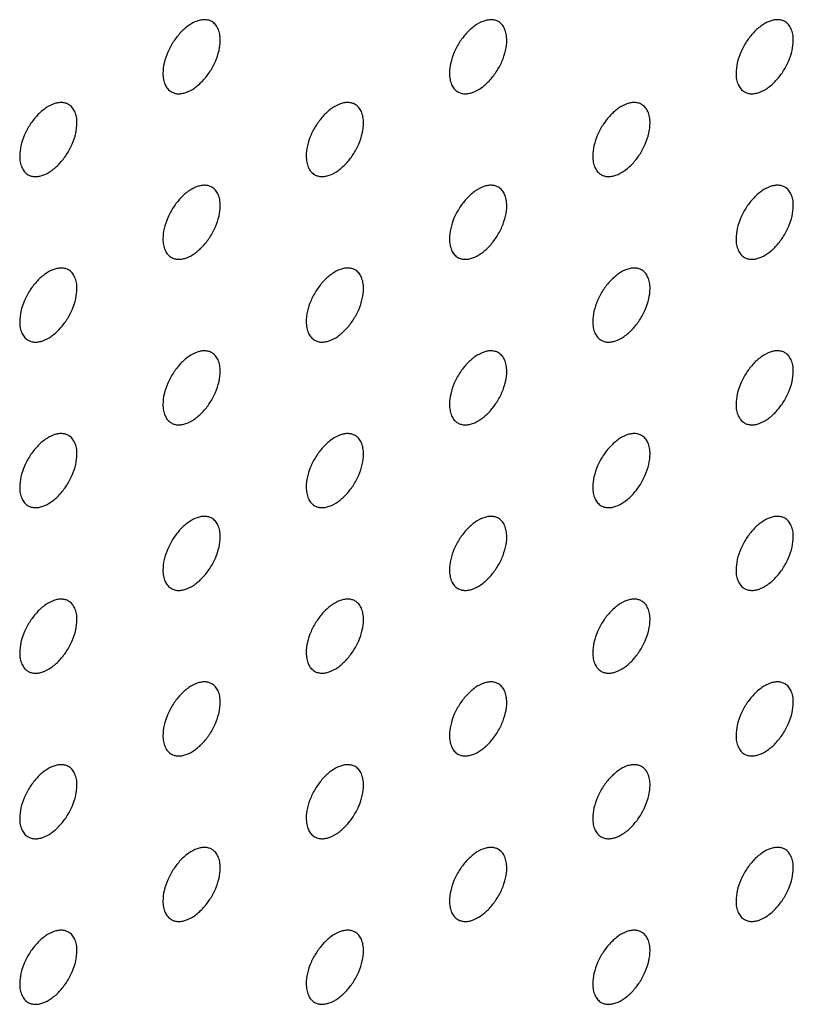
# Model space of a CAD drawing. Header units: inches. Extents: x 0 to 34, y 0 to 22.
# Tile 56 of 176: x 26.431 to 26.813, y 6.984 to 7.469. Entities that reach past the tile are written whole.
import ezdxf

# ---------------------------------------------------------------- set-up
doc = ezdxf.new("R2010")
doc.units = ezdxf.units.IN
doc.header["$LTSCALE"] = 1.87
doc.header["$MEASUREMENT"] = 0
doc.layers.add('02___PRT_ALL_AXES', color=7, linetype='CONTINUOUS')

msp = doc.modelspace()

# ---------------------------------------------------------------- linework, layer by layer
at = {"layer": '02___PRT_ALL_AXES', "color": 7, "linetype": 'CONTINUOUS'}
for points, knots in [([(26.5256, 7.46844), (26.5251, 7.46872), (26.52402, 7.46918), (26.52222, 7.46944), (26.5203, 7.46929), (26.5175, 7.46855), (26.51392, 7.4666), (26.50997, 7.46309), (26.50647, 7.45862), (26.50371, 7.45354), (26.50194, 7.44825), (26.50145, 7.44466), (26.50145, 7.44295)], [0, 0, 0, 0, 0.042842, 0.087441, 0.135298, 0.187275, 0.304489, 0.438213, 0.582466, 0.729664, 0.871609, 1, 1, 1, 1]), ([(26.66702, 7.46845), (26.66652, 7.46873), (26.66544, 7.46918), (26.66364, 7.46945), (26.66172, 7.4693), (26.65892, 7.46856), (26.65534, 7.4666), (26.65139, 7.4631), (26.64789, 7.45863), (26.64513, 7.45354), (26.64336, 7.44826), (26.64288, 7.44467), (26.64288, 7.44296)], [0, 0, 0, 0, 0.042842, 0.087441, 0.135298, 0.187275, 0.304489, 0.438213, 0.582466, 0.729664, 0.871609, 1, 1, 1, 1]), ([(26.80844, 7.46845), (26.80795, 7.46874), (26.80686, 7.46919), (26.80507, 7.46945), (26.80314, 7.46931), (26.80034, 7.46857), (26.79676, 7.46661), (26.79281, 7.46311), (26.78931, 7.45864), (26.78656, 7.45355), (26.78478, 7.44827), (26.7843, 7.44467), (26.7843, 7.44297)], [0, 0, 0, 0, 0.042842, 0.087441, 0.135298, 0.187275, 0.304489, 0.438213, 0.582466, 0.729664, 0.871609, 1, 1, 1, 1]), ([(26.52974, 7.45928), (26.52974, 7.46029), (26.52958, 7.46222), (26.5288, 7.46486), (26.5275, 7.46702), (26.52626, 7.46806), (26.5256, 7.46844)], [0, 0, 0, 0, 0.288094, 0.548173, 0.782164, 1, 1, 1, 1]), ([(26.67116, 7.45929), (26.67116, 7.4603), (26.671, 7.46222), (26.67022, 7.46487), (26.66892, 7.46703), (26.66768, 7.46807), (26.66702, 7.46845)], [0, 0, 0, 0, 0.288094, 0.548173, 0.782164, 1, 1, 1, 1]), ([(26.81258, 7.4593), (26.81258, 7.46031), (26.81242, 7.46223), (26.81164, 7.46488), (26.81034, 7.46704), (26.8091, 7.46807), (26.80844, 7.46845)], [0, 0, 0, 0, 0.288094, 0.548173, 0.782164, 1, 1, 1, 1]), ([(26.5056, 7.4338), (26.50609, 7.43352), (26.50717, 7.43306), (26.50897, 7.4328), (26.51089, 7.43295), (26.51369, 7.43369), (26.51727, 7.43564), (26.52123, 7.43915), (26.52472, 7.44362), (26.52748, 7.4487), (26.52925, 7.45399), (26.52974, 7.45758), (26.52974, 7.45928)], [0, 0, 0, 0, 0.042842, 0.087441, 0.135298, 0.187275, 0.304489, 0.438213, 0.582466, 0.729664, 0.871609, 1, 1, 1, 1]), ([(26.64702, 7.43381), (26.64751, 7.43352), (26.6486, 7.43307), (26.65039, 7.43281), (26.65232, 7.43295), (26.65512, 7.4337), (26.6587, 7.43565), (26.66265, 7.43915), (26.66614, 7.44363), (26.6689, 7.44871), (26.67067, 7.45399), (26.67116, 7.45759), (26.67116, 7.45929)], [0, 0, 0, 0, 0.042842, 0.087441, 0.135298, 0.187275, 0.304489, 0.438213, 0.582466, 0.729664, 0.871609, 1, 1, 1, 1]), ([(26.78844, 7.43382), (26.78893, 7.43353), (26.79002, 7.43308), (26.79181, 7.43282), (26.79374, 7.43296), (26.79654, 7.4337), (26.80012, 7.43566), (26.80407, 7.43916), (26.80756, 7.44363), (26.81032, 7.44872), (26.81209, 7.454), (26.81258, 7.4576), (26.81258, 7.4593)], [0, 0, 0, 0, 0.042842, 0.087441, 0.135298, 0.187275, 0.304489, 0.438213, 0.582466, 0.729664, 0.871609, 1, 1, 1, 1]), ([(26.50145, 7.44295), (26.50145, 7.44195), (26.50161, 7.44002), (26.50239, 7.43738), (26.5037, 7.43522), (26.50494, 7.43418), (26.5056, 7.4338)], [0, 0, 0, 0, 0.288094, 0.548173, 0.782164, 1, 1, 1, 1]), ([(26.64288, 7.44296), (26.64288, 7.44195), (26.64303, 7.44003), (26.64381, 7.43739), (26.64512, 7.43522), (26.64636, 7.43419), (26.64702, 7.43381)], [0, 0, 0, 0, 0.288094, 0.548173, 0.782164, 1, 1, 1, 1]), ([(26.7843, 7.44297), (26.7843, 7.44196), (26.78446, 7.44004), (26.78523, 7.43739), (26.78654, 7.43523), (26.78778, 7.4342), (26.78844, 7.43382)], [0, 0, 0, 0, 0.288094, 0.548173, 0.782164, 1, 1, 1, 1]), ([(26.45489, 7.42761), (26.45439, 7.4279), (26.45331, 7.42835), (26.45151, 7.42861), (26.44959, 7.42846), (26.44679, 7.42772), (26.44321, 7.42577), (26.43926, 7.42227), (26.43576, 7.41779), (26.433, 7.41271), (26.43123, 7.40742), (26.43074, 7.40383), (26.43074, 7.40213)], [0, 0, 0, 0, 0.042842, 0.087441, 0.135298, 0.187275, 0.304489, 0.438213, 0.582466, 0.729664, 0.871609, 1, 1, 1, 1]), ([(26.45903, 7.41846), (26.45903, 7.41946), (26.45887, 7.42139), (26.45809, 7.42403), (26.45678, 7.42619), (26.45555, 7.42723), (26.45489, 7.42761)], [0, 0, 0, 0, 0.288094, 0.548173, 0.782164, 1, 1, 1, 1]), ([(26.59631, 7.42762), (26.59581, 7.4279), (26.59473, 7.42836), (26.59293, 7.42862), (26.59101, 7.42847), (26.58821, 7.42773), (26.58463, 7.42578), (26.58068, 7.42227), (26.57718, 7.4178), (26.57442, 7.41272), (26.57265, 7.40743), (26.57216, 7.40384), (26.57216, 7.40213)], [0, 0, 0, 0, 0.042842, 0.087441, 0.135298, 0.187275, 0.304489, 0.438213, 0.582466, 0.729664, 0.871609, 1, 1, 1, 1]), ([(26.60045, 7.41847), (26.60045, 7.41947), (26.60029, 7.4214), (26.59951, 7.42404), (26.59821, 7.4262), (26.59697, 7.42724), (26.59631, 7.42762)], [0, 0, 0, 0, 0.288094, 0.548173, 0.782164, 1, 1, 1, 1]), ([(26.73773, 7.42763), (26.73724, 7.42791), (26.73615, 7.42836), (26.73436, 7.42863), (26.73243, 7.42848), (26.72963, 7.42774), (26.72605, 7.42578), (26.7221, 7.42228), (26.7186, 7.41781), (26.71584, 7.41272), (26.71407, 7.40744), (26.71359, 7.40385), (26.71359, 7.40214)], [0, 0, 0, 0, 0.042842, 0.087441, 0.135298, 0.187275, 0.304489, 0.438213, 0.582466, 0.729664, 0.871609, 1, 1, 1, 1]), ([(26.74187, 7.41847), (26.74187, 7.41948), (26.74171, 7.4214), (26.74093, 7.42405), (26.73963, 7.42621), (26.73839, 7.42725), (26.73773, 7.42763)], [0, 0, 0, 0, 0.288094, 0.548173, 0.782164, 1, 1, 1, 1]), ([(26.43489, 7.39297), (26.43538, 7.39269), (26.43646, 7.39224), (26.43826, 7.39197), (26.44018, 7.39212), (26.44298, 7.39286), (26.44656, 7.39482), (26.45052, 7.39832), (26.45401, 7.40279), (26.45677, 7.40788), (26.45854, 7.41316), (26.45903, 7.41675), (26.45903, 7.41846)], [0, 0, 0, 0, 0.042842, 0.087441, 0.135298, 0.187275, 0.304489, 0.438213, 0.582466, 0.729664, 0.871609, 1, 1, 1, 1]), ([(26.57631, 7.39298), (26.5768, 7.3927), (26.57789, 7.39224), (26.57968, 7.39198), (26.58161, 7.39213), (26.5844, 7.39287), (26.58799, 7.39482), (26.59194, 7.39833), (26.59543, 7.4028), (26.59819, 7.40788), (26.59996, 7.41317), (26.60045, 7.41676), (26.60045, 7.41847)], [0, 0, 0, 0, 0.042842, 0.087441, 0.135298, 0.187275, 0.304489, 0.438213, 0.582466, 0.729664, 0.871609, 1, 1, 1, 1]), ([(26.71773, 7.39299), (26.71822, 7.3927), (26.71931, 7.39225), (26.7211, 7.39199), (26.72303, 7.39213), (26.72583, 7.39288), (26.72941, 7.39483), (26.73336, 7.39833), (26.73685, 7.40281), (26.73961, 7.40789), (26.74138, 7.41317), (26.74187, 7.41677), (26.74187, 7.41847)], [0, 0, 0, 0, 0.042842, 0.087441, 0.135298, 0.187275, 0.304489, 0.438213, 0.582466, 0.729664, 0.871609, 1, 1, 1, 1]), ([(26.43074, 7.40213), (26.43074, 7.40112), (26.4309, 7.3992), (26.43168, 7.39655), (26.43299, 7.39439), (26.43423, 7.39335), (26.43489, 7.39297)], [0, 0, 0, 0, 0.288094, 0.548173, 0.782164, 1, 1, 1, 1]), ([(26.57216, 7.40213), (26.57216, 7.40113), (26.57232, 7.3992), (26.5731, 7.39656), (26.57441, 7.3944), (26.57565, 7.39336), (26.57631, 7.39298)], [0, 0, 0, 0, 0.288094, 0.548173, 0.782164, 1, 1, 1, 1]), ([(26.71359, 7.40214), (26.71359, 7.40113), (26.71375, 7.39921), (26.71452, 7.39657), (26.71583, 7.39441), (26.71707, 7.39337), (26.71773, 7.39299)], [0, 0, 0, 0, 0.288094, 0.548173, 0.782164, 1, 1, 1, 1]), ([(26.5256, 7.38679), (26.5251, 7.38708), (26.52402, 7.38753), (26.52222, 7.38779), (26.5203, 7.38765), (26.5175, 7.3869), (26.51392, 7.38495), (26.50997, 7.38145), (26.50647, 7.37697), (26.50371, 7.37189), (26.50194, 7.36661), (26.50145, 7.36301), (26.50145, 7.36131)], [0, 0, 0, 0, 0.042842, 0.087441, 0.135298, 0.187275, 0.304489, 0.438213, 0.582466, 0.729664, 0.871609, 1, 1, 1, 1]), ([(26.52974, 7.37764), (26.52974, 7.37865), (26.52958, 7.38057), (26.5288, 7.38321), (26.5275, 7.38537), (26.52626, 7.38641), (26.5256, 7.38679)], [0, 0, 0, 0, 0.288094, 0.548173, 0.782164, 1, 1, 1, 1]), ([(26.66702, 7.3868), (26.66652, 7.38708), (26.66544, 7.38754), (26.66364, 7.3878), (26.66172, 7.38765), (26.65892, 7.38691), (26.65534, 7.38496), (26.65139, 7.38145), (26.64789, 7.37698), (26.64513, 7.3719), (26.64336, 7.36661), (26.64288, 7.36302), (26.64288, 7.36131)], [0, 0, 0, 0, 0.042842, 0.087441, 0.135298, 0.187275, 0.304489, 0.438213, 0.582466, 0.729664, 0.871609, 1, 1, 1, 1]), ([(26.67116, 7.37765), (26.67116, 7.37865), (26.671, 7.38058), (26.67022, 7.38322), (26.66892, 7.38538), (26.66768, 7.38642), (26.66702, 7.3868)], [0, 0, 0, 0, 0.288094, 0.548173, 0.782164, 1, 1, 1, 1]), ([(26.80844, 7.38681), (26.80795, 7.38709), (26.80686, 7.38754), (26.80507, 7.38781), (26.80314, 7.38766), (26.80034, 7.38692), (26.79676, 7.38496), (26.79281, 7.38146), (26.78931, 7.37699), (26.78656, 7.3719), (26.78478, 7.36662), (26.7843, 7.36303), (26.7843, 7.36132)], [0, 0, 0, 0, 0.042842, 0.087441, 0.135298, 0.187275, 0.304489, 0.438213, 0.582466, 0.729664, 0.871609, 1, 1, 1, 1]), ([(26.81258, 7.37765), (26.81258, 7.37866), (26.81242, 7.38058), (26.81164, 7.38323), (26.81034, 7.38539), (26.8091, 7.38643), (26.80844, 7.38681)], [0, 0, 0, 0, 0.288094, 0.548173, 0.782164, 1, 1, 1, 1]), ([(26.5056, 7.35215), (26.50609, 7.35187), (26.50717, 7.35142), (26.50897, 7.35115), (26.51089, 7.3513), (26.51369, 7.35204), (26.51727, 7.354), (26.52123, 7.3575), (26.52472, 7.36197), (26.52748, 7.36706), (26.52925, 7.37234), (26.52974, 7.37593), (26.52974, 7.37764)], [0, 0, 0, 0, 0.042842, 0.087441, 0.135298, 0.187275, 0.304489, 0.438213, 0.582466, 0.729664, 0.871609, 1, 1, 1, 1]), ([(26.64702, 7.35216), (26.64751, 7.35188), (26.6486, 7.35142), (26.65039, 7.35116), (26.65232, 7.35131), (26.65512, 7.35205), (26.6587, 7.354), (26.66265, 7.35751), (26.66614, 7.36198), (26.6689, 7.36706), (26.67067, 7.37235), (26.67116, 7.37594), (26.67116, 7.37765)], [0, 0, 0, 0, 0.042842, 0.087441, 0.135298, 0.187275, 0.304489, 0.438213, 0.582466, 0.729664, 0.871609, 1, 1, 1, 1]), ([(26.78844, 7.35217), (26.78893, 7.35188), (26.79002, 7.35143), (26.79181, 7.35117), (26.79374, 7.35131), (26.79654, 7.35206), (26.80012, 7.35401), (26.80407, 7.35751), (26.80756, 7.36199), (26.81032, 7.36707), (26.81209, 7.37235), (26.81258, 7.37595), (26.81258, 7.37765)], [0, 0, 0, 0, 0.042842, 0.087441, 0.135298, 0.187275, 0.304489, 0.438213, 0.582466, 0.729664, 0.871609, 1, 1, 1, 1]), ([(26.50145, 7.36131), (26.50145, 7.3603), (26.50161, 7.35838), (26.50239, 7.35573), (26.5037, 7.35357), (26.50494, 7.35253), (26.5056, 7.35215)], [0, 0, 0, 0, 0.288094, 0.548173, 0.782164, 1, 1, 1, 1]), ([(26.64288, 7.36131), (26.64288, 7.36031), (26.64303, 7.35838), (26.64381, 7.35574), (26.64512, 7.35358), (26.64636, 7.35254), (26.64702, 7.35216)], [0, 0, 0, 0, 0.288094, 0.548173, 0.782164, 1, 1, 1, 1]), ([(26.7843, 7.36132), (26.7843, 7.36032), (26.78446, 7.35839), (26.78523, 7.35575), (26.78654, 7.35359), (26.78778, 7.35255), (26.78844, 7.35217)], [0, 0, 0, 0, 0.288094, 0.548173, 0.782164, 1, 1, 1, 1]), ([(26.45489, 7.34596), (26.45439, 7.34625), (26.45331, 7.3467), (26.45151, 7.34696), (26.44959, 7.34682), (26.44679, 7.34608), (26.44321, 7.34412), (26.43926, 7.34062), (26.43576, 7.33615), (26.433, 7.33106), (26.43123, 7.32578), (26.43074, 7.32218), (26.43074, 7.32048)], [0, 0, 0, 0, 0.042842, 0.087441, 0.135298, 0.187275, 0.304489, 0.438213, 0.582466, 0.729664, 0.871609, 1, 1, 1, 1]), ([(26.45903, 7.33681), (26.45903, 7.33782), (26.45887, 7.33974), (26.45809, 7.34239), (26.45678, 7.34455), (26.45555, 7.34558), (26.45489, 7.34596)], [0, 0, 0, 0, 0.288094, 0.548173, 0.782164, 1, 1, 1, 1]), ([(26.59631, 7.34597), (26.59581, 7.34626), (26.59473, 7.34671), (26.59293, 7.34697), (26.59101, 7.34683), (26.58821, 7.34608), (26.58463, 7.34413), (26.58068, 7.34063), (26.57718, 7.33615), (26.57442, 7.33107), (26.57265, 7.32579), (26.57216, 7.32219), (26.57216, 7.32049)], [0, 0, 0, 0, 0.042842, 0.087441, 0.135298, 0.187275, 0.304489, 0.438213, 0.582466, 0.729664, 0.871609, 1, 1, 1, 1]), ([(26.60045, 7.33682), (26.60045, 7.33783), (26.60029, 7.33975), (26.59951, 7.34239), (26.59821, 7.34455), (26.59697, 7.34559), (26.59631, 7.34597)], [0, 0, 0, 0, 0.288094, 0.548173, 0.782164, 1, 1, 1, 1]), ([(26.73773, 7.34598), (26.73724, 7.34626), (26.73615, 7.34672), (26.73436, 7.34698), (26.73243, 7.34683), (26.72963, 7.34609), (26.72605, 7.34414), (26.7221, 7.34063), (26.7186, 7.33616), (26.71584, 7.33108), (26.71407, 7.32579), (26.71359, 7.3222), (26.71359, 7.32049)], [0, 0, 0, 0, 0.042842, 0.087441, 0.135298, 0.187275, 0.304489, 0.438213, 0.582466, 0.729664, 0.871609, 1, 1, 1, 1]), ([(26.74187, 7.33683), (26.74187, 7.33783), (26.74171, 7.33976), (26.74093, 7.3424), (26.73963, 7.34456), (26.73839, 7.3456), (26.73773, 7.34598)], [0, 0, 0, 0, 0.288094, 0.548173, 0.782164, 1, 1, 1, 1]), ([(26.43489, 7.31133), (26.43538, 7.31104), (26.43646, 7.31059), (26.43826, 7.31032), (26.44018, 7.31047), (26.44298, 7.31121), (26.44656, 7.31317), (26.45052, 7.31667), (26.45401, 7.32114), (26.45677, 7.32623), (26.45854, 7.33151), (26.45903, 7.3351), (26.45903, 7.33681)], [0, 0, 0, 0, 0.042842, 0.087441, 0.135298, 0.187275, 0.304489, 0.438213, 0.582466, 0.729664, 0.871609, 1, 1, 1, 1]), ([(26.57631, 7.31133), (26.5768, 7.31105), (26.57789, 7.3106), (26.57968, 7.31033), (26.58161, 7.31048), (26.5844, 7.31122), (26.58799, 7.31318), (26.59194, 7.31668), (26.59543, 7.32115), (26.59819, 7.32624), (26.59996, 7.33152), (26.60045, 7.33511), (26.60045, 7.33682)], [0, 0, 0, 0, 0.042842, 0.087441, 0.135298, 0.187275, 0.304489, 0.438213, 0.582466, 0.729664, 0.871609, 1, 1, 1, 1]), ([(26.71773, 7.31134), (26.71822, 7.31106), (26.71931, 7.3106), (26.7211, 7.31034), (26.72303, 7.31049), (26.72583, 7.31123), (26.72941, 7.31318), (26.73336, 7.31669), (26.73685, 7.32116), (26.73961, 7.32624), (26.74138, 7.33153), (26.74187, 7.33512), (26.74187, 7.33683)], [0, 0, 0, 0, 0.042842, 0.087441, 0.135298, 0.187275, 0.304489, 0.438213, 0.582466, 0.729664, 0.871609, 1, 1, 1, 1]), ([(26.43074, 7.32048), (26.43074, 7.31947), (26.4309, 7.31755), (26.43168, 7.3149), (26.43299, 7.31274), (26.43423, 7.31171), (26.43489, 7.31133)], [0, 0, 0, 0, 0.288094, 0.548173, 0.782164, 1, 1, 1, 1]), ([(26.57216, 7.32049), (26.57216, 7.31948), (26.57232, 7.31756), (26.5731, 7.31491), (26.57441, 7.31275), (26.57565, 7.31171), (26.57631, 7.31133)], [0, 0, 0, 0, 0.288094, 0.548173, 0.782164, 1, 1, 1, 1]), ([(26.71359, 7.32049), (26.71359, 7.31949), (26.71375, 7.31756), (26.71452, 7.31492), (26.71583, 7.31276), (26.71707, 7.31172), (26.71773, 7.31134)], [0, 0, 0, 0, 0.288094, 0.548173, 0.782164, 1, 1, 1, 1]), ([(26.5256, 7.30514), (26.5251, 7.30543), (26.52402, 7.30588), (26.52222, 7.30615), (26.5203, 7.306), (26.5175, 7.30526), (26.51392, 7.3033), (26.50997, 7.2998), (26.50647, 7.29533), (26.50371, 7.29024), (26.50194, 7.28496), (26.50145, 7.28137), (26.50145, 7.27966)], [0, 0, 0, 0, 0.042842, 0.087441, 0.135298, 0.187275, 0.304489, 0.438213, 0.582466, 0.729664, 0.871609, 1, 1, 1, 1]), ([(26.52974, 7.29599), (26.52974, 7.297), (26.52958, 7.29892), (26.5288, 7.30157), (26.5275, 7.30373), (26.52626, 7.30476), (26.5256, 7.30514)], [0, 0, 0, 0, 0.288094, 0.548173, 0.782164, 1, 1, 1, 1]), ([(26.66702, 7.30515), (26.66652, 7.30544), (26.66544, 7.30589), (26.66364, 7.30615), (26.66172, 7.30601), (26.65892, 7.30526), (26.65534, 7.30331), (26.65139, 7.29981), (26.64789, 7.29534), (26.64513, 7.29025), (26.64336, 7.28497), (26.64288, 7.28137), (26.64288, 7.27967)], [0, 0, 0, 0, 0.042842, 0.087441, 0.135298, 0.187275, 0.304489, 0.438213, 0.582466, 0.729664, 0.871609, 1, 1, 1, 1]), ([(26.67116, 7.296), (26.67116, 7.29701), (26.671, 7.29893), (26.67022, 7.30157), (26.66892, 7.30374), (26.66768, 7.30477), (26.66702, 7.30515)], [0, 0, 0, 0, 0.288094, 0.548173, 0.782164, 1, 1, 1, 1]), ([(26.80844, 7.30516), (26.80795, 7.30544), (26.80686, 7.3059), (26.80507, 7.30616), (26.80314, 7.30601), (26.80034, 7.30527), (26.79676, 7.30332), (26.79281, 7.29981), (26.78931, 7.29534), (26.78656, 7.29026), (26.78478, 7.28497), (26.7843, 7.28138), (26.7843, 7.27968)], [0, 0, 0, 0, 0.042842, 0.087441, 0.135298, 0.187275, 0.304489, 0.438213, 0.582466, 0.729664, 0.871609, 1, 1, 1, 1]), ([(26.81258, 7.29601), (26.81258, 7.29701), (26.81242, 7.29894), (26.81164, 7.30158), (26.81034, 7.30374), (26.8091, 7.30478), (26.80844, 7.30516)], [0, 0, 0, 0, 0.288094, 0.548173, 0.782164, 1, 1, 1, 1]), ([(26.5056, 7.27051), (26.50609, 7.27022), (26.50717, 7.26977), (26.50897, 7.26951), (26.51089, 7.26965), (26.51369, 7.27039), (26.51727, 7.27235), (26.52123, 7.27585), (26.52472, 7.28032), (26.52748, 7.28541), (26.52925, 7.29069), (26.52974, 7.29429), (26.52974, 7.29599)], [0, 0, 0, 0, 0.042842, 0.087441, 0.135298, 0.187275, 0.304489, 0.438213, 0.582466, 0.729664, 0.871609, 1, 1, 1, 1]), ([(26.64702, 7.27051), (26.64751, 7.27023), (26.6486, 7.26978), (26.65039, 7.26951), (26.65232, 7.26966), (26.65512, 7.2704), (26.6587, 7.27236), (26.66265, 7.27586), (26.66614, 7.28033), (26.6689, 7.28542), (26.67067, 7.2907), (26.67116, 7.29429), (26.67116, 7.296)], [0, 0, 0, 0, 0.042842, 0.087441, 0.135298, 0.187275, 0.304489, 0.438213, 0.582466, 0.729664, 0.871609, 1, 1, 1, 1]), ([(26.78844, 7.27052), (26.78893, 7.27024), (26.79002, 7.26978), (26.79181, 7.26952), (26.79374, 7.26967), (26.79654, 7.27041), (26.80012, 7.27236), (26.80407, 7.27587), (26.80756, 7.28034), (26.81032, 7.28542), (26.81209, 7.29071), (26.81258, 7.2943), (26.81258, 7.29601)], [0, 0, 0, 0, 0.042842, 0.087441, 0.135298, 0.187275, 0.304489, 0.438213, 0.582466, 0.729664, 0.871609, 1, 1, 1, 1]), ([(26.50145, 7.27966), (26.50145, 7.27865), (26.50161, 7.27673), (26.50239, 7.27408), (26.5037, 7.27192), (26.50494, 7.27089), (26.5056, 7.27051)], [0, 0, 0, 0, 0.288094, 0.548173, 0.782164, 1, 1, 1, 1]), ([(26.64288, 7.27967), (26.64288, 7.27866), (26.64303, 7.27674), (26.64381, 7.27409), (26.64512, 7.27193), (26.64636, 7.27089), (26.64702, 7.27051)], [0, 0, 0, 0, 0.288094, 0.548173, 0.782164, 1, 1, 1, 1]), ([(26.7843, 7.27968), (26.7843, 7.27867), (26.78446, 7.27675), (26.78523, 7.2741), (26.78654, 7.27194), (26.78778, 7.2709), (26.78844, 7.27052)], [0, 0, 0, 0, 0.288094, 0.548173, 0.782164, 1, 1, 1, 1]), ([(26.45489, 7.26432), (26.45439, 7.2646), (26.45331, 7.26505), (26.45151, 7.26532), (26.44959, 7.26517), (26.44679, 7.26443), (26.44321, 7.26247), (26.43926, 7.25897), (26.43576, 7.2545), (26.433, 7.24941), (26.43123, 7.24413), (26.43074, 7.24054), (26.43074, 7.23883)], [0, 0, 0, 0, 0.042842, 0.087441, 0.135298, 0.187275, 0.304489, 0.438213, 0.582466, 0.729664, 0.871609, 1, 1, 1, 1]), ([(26.59631, 7.26433), (26.59581, 7.26461), (26.59473, 7.26506), (26.59293, 7.26533), (26.59101, 7.26518), (26.58821, 7.26444), (26.58463, 7.26248), (26.58068, 7.25898), (26.57718, 7.25451), (26.57442, 7.24942), (26.57265, 7.24414), (26.57216, 7.24055), (26.57216, 7.23884)], [0, 0, 0, 0, 0.042842, 0.087441, 0.135298, 0.187275, 0.304489, 0.438213, 0.582466, 0.729664, 0.871609, 1, 1, 1, 1]), ([(26.73773, 7.26433), (26.73724, 7.26462), (26.73615, 7.26507), (26.73436, 7.26533), (26.73243, 7.26519), (26.72963, 7.26444), (26.72605, 7.26249), (26.7221, 7.25899), (26.7186, 7.25452), (26.71584, 7.24943), (26.71407, 7.24415), (26.71359, 7.24055), (26.71359, 7.23885)], [0, 0, 0, 0, 0.042842, 0.087441, 0.135298, 0.187275, 0.304489, 0.438213, 0.582466, 0.729664, 0.871609, 1, 1, 1, 1]), ([(26.45903, 7.25516), (26.45903, 7.25617), (26.45887, 7.25809), (26.45809, 7.26074), (26.45678, 7.2629), (26.45555, 7.26394), (26.45489, 7.26432)], [0, 0, 0, 0, 0.288094, 0.548173, 0.782164, 1, 1, 1, 1]), ([(26.60045, 7.25517), (26.60045, 7.25618), (26.60029, 7.2581), (26.59951, 7.26075), (26.59821, 7.26291), (26.59697, 7.26394), (26.59631, 7.26433)], [0, 0, 0, 0, 0.288094, 0.548173, 0.782164, 1, 1, 1, 1]), ([(26.74187, 7.25518), (26.74187, 7.25619), (26.74171, 7.25811), (26.74093, 7.26076), (26.73963, 7.26292), (26.73839, 7.26395), (26.73773, 7.26433)], [0, 0, 0, 0, 0.288094, 0.548173, 0.782164, 1, 1, 1, 1]), ([(26.43489, 7.22968), (26.43538, 7.22939), (26.43646, 7.22894), (26.43826, 7.22868), (26.44018, 7.22882), (26.44298, 7.22957), (26.44656, 7.23152), (26.45052, 7.23502), (26.45401, 7.2395), (26.45677, 7.24458), (26.45854, 7.24986), (26.45903, 7.25346), (26.45903, 7.25516)], [0, 0, 0, 0, 0.042842, 0.087441, 0.135298, 0.187275, 0.304489, 0.438213, 0.582466, 0.729664, 0.871609, 1, 1, 1, 1]), ([(26.57631, 7.22969), (26.5768, 7.2294), (26.57789, 7.22895), (26.57968, 7.22869), (26.58161, 7.22883), (26.5844, 7.22957), (26.58799, 7.23153), (26.59194, 7.23503), (26.59543, 7.2395), (26.59819, 7.24459), (26.59996, 7.24987), (26.60045, 7.25347), (26.60045, 7.25517)], [0, 0, 0, 0, 0.042842, 0.087441, 0.135298, 0.187275, 0.304489, 0.438213, 0.582466, 0.729664, 0.871609, 1, 1, 1, 1]), ([(26.71773, 7.22969), (26.71822, 7.22941), (26.71931, 7.22896), (26.7211, 7.22869), (26.72303, 7.22884), (26.72583, 7.22958), (26.72941, 7.23154), (26.73336, 7.23504), (26.73685, 7.23951), (26.73961, 7.2446), (26.74138, 7.24988), (26.74187, 7.25347), (26.74187, 7.25518)], [0, 0, 0, 0, 0.042842, 0.087441, 0.135298, 0.187275, 0.304489, 0.438213, 0.582466, 0.729664, 0.871609, 1, 1, 1, 1]), ([(26.43074, 7.23883), (26.43074, 7.23782), (26.4309, 7.2359), (26.43168, 7.23326), (26.43299, 7.2311), (26.43423, 7.23006), (26.43489, 7.22968)], [0, 0, 0, 0, 0.288094, 0.548173, 0.782164, 1, 1, 1, 1]), ([(26.57216, 7.23884), (26.57216, 7.23783), (26.57232, 7.23591), (26.5731, 7.23326), (26.57441, 7.2311), (26.57565, 7.23007), (26.57631, 7.22969)], [0, 0, 0, 0, 0.288094, 0.548173, 0.782164, 1, 1, 1, 1]), ([(26.71359, 7.23885), (26.71359, 7.23784), (26.71375, 7.23592), (26.71452, 7.23327), (26.71583, 7.23111), (26.71707, 7.23007), (26.71773, 7.22969)], [0, 0, 0, 0, 0.288094, 0.548173, 0.782164, 1, 1, 1, 1]), ([(26.5256, 7.2235), (26.5251, 7.22378), (26.52402, 7.22423), (26.52222, 7.2245), (26.5203, 7.22435), (26.5175, 7.22361), (26.51392, 7.22165), (26.50997, 7.21815), (26.50647, 7.21368), (26.50371, 7.20859), (26.50194, 7.20331), (26.50145, 7.19972), (26.50145, 7.19801)], [0, 0, 0, 0, 0.042842, 0.087441, 0.135298, 0.187275, 0.304489, 0.438213, 0.582466, 0.729664, 0.871609, 1, 1, 1, 1]), ([(26.52974, 7.21434), (26.52974, 7.21535), (26.52958, 7.21727), (26.5288, 7.21992), (26.5275, 7.22208), (26.52626, 7.22312), (26.5256, 7.2235)], [0, 0, 0, 0, 0.288094, 0.548173, 0.782164, 1, 1, 1, 1]), ([(26.66702, 7.22351), (26.66652, 7.22379), (26.66544, 7.22424), (26.66364, 7.22451), (26.66172, 7.22436), (26.65892, 7.22362), (26.65534, 7.22166), (26.65139, 7.21816), (26.64789, 7.21369), (26.64513, 7.2086), (26.64336, 7.20332), (26.64288, 7.19973), (26.64288, 7.19802)], [0, 0, 0, 0, 0.042842, 0.087441, 0.135298, 0.187275, 0.304489, 0.438213, 0.582466, 0.729664, 0.871609, 1, 1, 1, 1]), ([(26.67116, 7.21435), (26.67116, 7.21536), (26.671, 7.21728), (26.67022, 7.21993), (26.66892, 7.22209), (26.66768, 7.22312), (26.66702, 7.22351)], [0, 0, 0, 0, 0.288094, 0.548173, 0.782164, 1, 1, 1, 1]), ([(26.80844, 7.22351), (26.80795, 7.2238), (26.80686, 7.22425), (26.80507, 7.22451), (26.80314, 7.22437), (26.80034, 7.22362), (26.79676, 7.22167), (26.79281, 7.21817), (26.78931, 7.2137), (26.78656, 7.20861), (26.78478, 7.20333), (26.7843, 7.19973), (26.7843, 7.19803)], [0, 0, 0, 0, 0.042842, 0.087441, 0.135298, 0.187275, 0.304489, 0.438213, 0.582466, 0.729664, 0.871609, 1, 1, 1, 1]), ([(26.81258, 7.21436), (26.81258, 7.21537), (26.81242, 7.21729), (26.81164, 7.21994), (26.81034, 7.2221), (26.8091, 7.22313), (26.80844, 7.22351)], [0, 0, 0, 0, 0.288094, 0.548173, 0.782164, 1, 1, 1, 1]), ([(26.5056, 7.18886), (26.50609, 7.18857), (26.50717, 7.18812), (26.50897, 7.18786), (26.51089, 7.188), (26.51369, 7.18875), (26.51727, 7.1907), (26.52123, 7.1942), (26.52472, 7.19868), (26.52748, 7.20376), (26.52925, 7.20904), (26.52974, 7.21264), (26.52974, 7.21434)], [0, 0, 0, 0, 0.042842, 0.087441, 0.135298, 0.187275, 0.304489, 0.438213, 0.582466, 0.729664, 0.871609, 1, 1, 1, 1]), ([(26.64702, 7.18887), (26.64751, 7.18858), (26.6486, 7.18813), (26.65039, 7.18787), (26.65232, 7.18801), (26.65512, 7.18876), (26.6587, 7.19071), (26.66265, 7.19421), (26.66614, 7.19868), (26.6689, 7.20377), (26.67067, 7.20905), (26.67116, 7.21265), (26.67116, 7.21435)], [0, 0, 0, 0, 0.042842, 0.087441, 0.135298, 0.187275, 0.304489, 0.438213, 0.582466, 0.729664, 0.871609, 1, 1, 1, 1]), ([(26.78844, 7.18887), (26.78893, 7.18859), (26.79002, 7.18814), (26.79181, 7.18787), (26.79374, 7.18802), (26.79654, 7.18876), (26.80012, 7.19072), (26.80407, 7.19422), (26.80756, 7.19869), (26.81032, 7.20378), (26.81209, 7.20906), (26.81258, 7.21265), (26.81258, 7.21436)], [0, 0, 0, 0, 0.042842, 0.087441, 0.135298, 0.187275, 0.304489, 0.438213, 0.582466, 0.729664, 0.871609, 1, 1, 1, 1]), ([(26.50145, 7.19801), (26.50145, 7.19701), (26.50161, 7.19508), (26.50239, 7.19244), (26.5037, 7.19028), (26.50494, 7.18924), (26.5056, 7.18886)], [0, 0, 0, 0, 0.288094, 0.548173, 0.782164, 1, 1, 1, 1]), ([(26.64288, 7.19802), (26.64288, 7.19701), (26.64303, 7.19509), (26.64381, 7.19244), (26.64512, 7.19028), (26.64636, 7.18925), (26.64702, 7.18887)], [0, 0, 0, 0, 0.288094, 0.548173, 0.782164, 1, 1, 1, 1]), ([(26.7843, 7.19803), (26.7843, 7.19702), (26.78446, 7.1951), (26.78523, 7.19245), (26.78654, 7.19029), (26.78778, 7.18925), (26.78844, 7.18887)], [0, 0, 0, 0, 0.288094, 0.548173, 0.782164, 1, 1, 1, 1]), ([(26.45489, 7.18267), (26.45439, 7.18295), (26.45331, 7.18341), (26.45151, 7.18367), (26.44959, 7.18352), (26.44679, 7.18278), (26.44321, 7.18083), (26.43926, 7.17732), (26.43576, 7.17285), (26.433, 7.16777), (26.43123, 7.16248), (26.43074, 7.15889), (26.43074, 7.15719)], [0, 0, 0, 0, 0.042842, 0.087441, 0.135298, 0.187275, 0.304489, 0.438213, 0.582466, 0.729664, 0.871609, 1, 1, 1, 1]), ([(26.45903, 7.17352), (26.45903, 7.17452), (26.45887, 7.17645), (26.45809, 7.17909), (26.45678, 7.18125), (26.45555, 7.18229), (26.45489, 7.18267)], [0, 0, 0, 0, 0.288094, 0.548173, 0.782164, 1, 1, 1, 1]), ([(26.59631, 7.18268), (26.59581, 7.18296), (26.59473, 7.18341), (26.59293, 7.18368), (26.59101, 7.18353), (26.58821, 7.18279), (26.58463, 7.18083), (26.58068, 7.17733), (26.57718, 7.17286), (26.57442, 7.16777), (26.57265, 7.16249), (26.57216, 7.1589), (26.57216, 7.15719)], [0, 0, 0, 0, 0.042842, 0.087441, 0.135298, 0.187275, 0.304489, 0.438213, 0.582466, 0.729664, 0.871609, 1, 1, 1, 1]), ([(26.60045, 7.17352), (26.60045, 7.17453), (26.60029, 7.17645), (26.59951, 7.1791), (26.59821, 7.18126), (26.59697, 7.1823), (26.59631, 7.18268)], [0, 0, 0, 0, 0.288094, 0.548173, 0.782164, 1, 1, 1, 1]), ([(26.73773, 7.18269), (26.73724, 7.18297), (26.73615, 7.18342), (26.73436, 7.18369), (26.73243, 7.18354), (26.72963, 7.1828), (26.72605, 7.18084), (26.7221, 7.17734), (26.7186, 7.17287), (26.71584, 7.16778), (26.71407, 7.1625), (26.71359, 7.15891), (26.71359, 7.1572)], [0, 0, 0, 0, 0.042842, 0.087441, 0.135298, 0.187275, 0.304489, 0.438213, 0.582466, 0.729664, 0.871609, 1, 1, 1, 1]), ([(26.74187, 7.17353), (26.74187, 7.17454), (26.74171, 7.17646), (26.74093, 7.17911), (26.73963, 7.18127), (26.73839, 7.18231), (26.73773, 7.18269)], [0, 0, 0, 0, 0.288094, 0.548173, 0.782164, 1, 1, 1, 1]), ([(26.43489, 7.14803), (26.43538, 7.14775), (26.43646, 7.14729), (26.43826, 7.14703), (26.44018, 7.14718), (26.44298, 7.14792), (26.44656, 7.14987), (26.45052, 7.15338), (26.45401, 7.15785), (26.45677, 7.16293), (26.45854, 7.16822), (26.45903, 7.17181), (26.45903, 7.17352)], [0, 0, 0, 0, 0.042842, 0.087441, 0.135298, 0.187275, 0.304489, 0.438213, 0.582466, 0.729664, 0.871609, 1, 1, 1, 1]), ([(26.57631, 7.14804), (26.5768, 7.14775), (26.57789, 7.1473), (26.57968, 7.14704), (26.58161, 7.14719), (26.5844, 7.14793), (26.58799, 7.14988), (26.59194, 7.15339), (26.59543, 7.15786), (26.59819, 7.16294), (26.59996, 7.16823), (26.60045, 7.17182), (26.60045, 7.17352)], [0, 0, 0, 0, 0.042842, 0.087441, 0.135298, 0.187275, 0.304489, 0.438213, 0.582466, 0.729664, 0.871609, 1, 1, 1, 1]), ([(26.71773, 7.14805), (26.71822, 7.14776), (26.71931, 7.14731), (26.7211, 7.14705), (26.72303, 7.14719), (26.72583, 7.14794), (26.72941, 7.14989), (26.73336, 7.15339), (26.73685, 7.15786), (26.73961, 7.16295), (26.74138, 7.16823), (26.74187, 7.17183), (26.74187, 7.17353)], [0, 0, 0, 0, 0.042842, 0.087441, 0.135298, 0.187275, 0.304489, 0.438213, 0.582466, 0.729664, 0.871609, 1, 1, 1, 1]), ([(26.43074, 7.15719), (26.43074, 7.15618), (26.4309, 7.15425), (26.43168, 7.15161), (26.43299, 7.14945), (26.43423, 7.14841), (26.43489, 7.14803)], [0, 0, 0, 0, 0.288094, 0.548173, 0.782164, 1, 1, 1, 1]), ([(26.57216, 7.15719), (26.57216, 7.15619), (26.57232, 7.15426), (26.5731, 7.15162), (26.57441, 7.14946), (26.57565, 7.14842), (26.57631, 7.14804)], [0, 0, 0, 0, 0.288094, 0.548173, 0.782164, 1, 1, 1, 1]), ([(26.71359, 7.1572), (26.71359, 7.15619), (26.71375, 7.15427), (26.71452, 7.15162), (26.71583, 7.14946), (26.71707, 7.14843), (26.71773, 7.14805)], [0, 0, 0, 0, 0.288094, 0.548173, 0.782164, 1, 1, 1, 1]), ([(26.5256, 7.14185), (26.5251, 7.14213), (26.52402, 7.14259), (26.52222, 7.14285), (26.5203, 7.1427), (26.5175, 7.14196), (26.51392, 7.14001), (26.50997, 7.1365), (26.50647, 7.13203), (26.50371, 7.12695), (26.50194, 7.12166), (26.50145, 7.11807), (26.50145, 7.11637)], [0, 0, 0, 0, 0.042842, 0.087441, 0.135298, 0.187275, 0.304489, 0.438213, 0.582466, 0.729664, 0.871609, 1, 1, 1, 1]), ([(26.52974, 7.1327), (26.52974, 7.1337), (26.52958, 7.13563), (26.5288, 7.13827), (26.5275, 7.14043), (26.52626, 7.14147), (26.5256, 7.14185)], [0, 0, 0, 0, 0.288094, 0.548173, 0.782164, 1, 1, 1, 1]), ([(26.66702, 7.14186), (26.66652, 7.14214), (26.66544, 7.1426), (26.66364, 7.14286), (26.66172, 7.14271), (26.65892, 7.14197), (26.65534, 7.14002), (26.65139, 7.13651), (26.64789, 7.13204), (26.64513, 7.12696), (26.64336, 7.12167), (26.64288, 7.11808), (26.64288, 7.11637)], [0, 0, 0, 0, 0.042842, 0.087441, 0.135298, 0.187275, 0.304489, 0.438213, 0.582466, 0.729664, 0.871609, 1, 1, 1, 1]), ([(26.67116, 7.1327), (26.67116, 7.13371), (26.671, 7.13563), (26.67022, 7.13828), (26.66892, 7.14044), (26.66768, 7.14148), (26.66702, 7.14186)], [0, 0, 0, 0, 0.288094, 0.548173, 0.782164, 1, 1, 1, 1]), ([(26.80844, 7.14187), (26.80795, 7.14215), (26.80686, 7.1426), (26.80507, 7.14287), (26.80314, 7.14272), (26.80034, 7.14198), (26.79676, 7.14002), (26.79281, 7.13652), (26.78931, 7.13205), (26.78656, 7.12696), (26.78478, 7.12168), (26.7843, 7.11809), (26.7843, 7.11638)], [0, 0, 0, 0, 0.042842, 0.087441, 0.135298, 0.187275, 0.304489, 0.438213, 0.582466, 0.729664, 0.871609, 1, 1, 1, 1]), ([(26.81258, 7.13271), (26.81258, 7.13372), (26.81242, 7.13564), (26.81164, 7.13829), (26.81034, 7.14045), (26.8091, 7.14149), (26.80844, 7.14187)], [0, 0, 0, 0, 0.288094, 0.548173, 0.782164, 1, 1, 1, 1]), ([(26.5056, 7.10721), (26.50609, 7.10693), (26.50717, 7.10647), (26.50897, 7.10621), (26.51089, 7.10636), (26.51369, 7.1071), (26.51727, 7.10905), (26.52123, 7.11256), (26.52472, 7.11703), (26.52748, 7.12211), (26.52925, 7.1274), (26.52974, 7.13099), (26.52974, 7.1327)], [0, 0, 0, 0, 0.042842, 0.087441, 0.135298, 0.187275, 0.304489, 0.438213, 0.582466, 0.729664, 0.871609, 1, 1, 1, 1]), ([(26.64702, 7.10722), (26.64751, 7.10694), (26.6486, 7.10648), (26.65039, 7.10622), (26.65232, 7.10637), (26.65512, 7.10711), (26.6587, 7.10906), (26.66265, 7.11257), (26.66614, 7.11704), (26.6689, 7.12212), (26.67067, 7.12741), (26.67116, 7.131), (26.67116, 7.1327)], [0, 0, 0, 0, 0.042842, 0.087441, 0.135298, 0.187275, 0.304489, 0.438213, 0.582466, 0.729664, 0.871609, 1, 1, 1, 1]), ([(26.78844, 7.10723), (26.78893, 7.10694), (26.79002, 7.10649), (26.79181, 7.10623), (26.79374, 7.10637), (26.79654, 7.10712), (26.80012, 7.10907), (26.80407, 7.11257), (26.80756, 7.11704), (26.81032, 7.12213), (26.81209, 7.12741), (26.81258, 7.13101), (26.81258, 7.13271)], [0, 0, 0, 0, 0.042842, 0.087441, 0.135298, 0.187275, 0.304489, 0.438213, 0.582466, 0.729664, 0.871609, 1, 1, 1, 1]), ([(26.50145, 7.11637), (26.50145, 7.11536), (26.50161, 7.11344), (26.50239, 7.11079), (26.5037, 7.10863), (26.50494, 7.10759), (26.5056, 7.10721)], [0, 0, 0, 0, 0.288094, 0.548173, 0.782164, 1, 1, 1, 1]), ([(26.64288, 7.11637), (26.64288, 7.11537), (26.64303, 7.11344), (26.64381, 7.1108), (26.64512, 7.10864), (26.64636, 7.1076), (26.64702, 7.10722)], [0, 0, 0, 0, 0.288094, 0.548173, 0.782164, 1, 1, 1, 1]), ([(26.7843, 7.11638), (26.7843, 7.11537), (26.78446, 7.11345), (26.78523, 7.1108), (26.78654, 7.10864), (26.78778, 7.10761), (26.78844, 7.10723)], [0, 0, 0, 0, 0.288094, 0.548173, 0.782164, 1, 1, 1, 1]), ([(26.45489, 7.10102), (26.45439, 7.10131), (26.45331, 7.10176), (26.45151, 7.10202), (26.44959, 7.10188), (26.44679, 7.10113), (26.44321, 7.09918), (26.43926, 7.09568), (26.43576, 7.09121), (26.433, 7.08612), (26.43123, 7.08084), (26.43074, 7.07724), (26.43074, 7.07554)], [0, 0, 0, 0, 0.042842, 0.087441, 0.135298, 0.187275, 0.304489, 0.438213, 0.582466, 0.729664, 0.871609, 1, 1, 1, 1]), ([(26.45903, 7.09187), (26.45903, 7.09288), (26.45887, 7.0948), (26.45809, 7.09745), (26.45678, 7.09961), (26.45555, 7.10064), (26.45489, 7.10102)], [0, 0, 0, 0, 0.288094, 0.548173, 0.782164, 1, 1, 1, 1]), ([(26.59631, 7.10103), (26.59581, 7.10132), (26.59473, 7.10177), (26.59293, 7.10203), (26.59101, 7.10188), (26.58821, 7.10114), (26.58463, 7.09919), (26.58068, 7.09568), (26.57718, 7.09121), (26.57442, 7.08613), (26.57265, 7.08084), (26.57216, 7.07725), (26.57216, 7.07555)], [0, 0, 0, 0, 0.042842, 0.087441, 0.135298, 0.187275, 0.304489, 0.438213, 0.582466, 0.729664, 0.871609, 1, 1, 1, 1]), ([(26.60045, 7.09188), (26.60045, 7.09288), (26.60029, 7.09481), (26.59951, 7.09745), (26.59821, 7.09961), (26.59697, 7.10065), (26.59631, 7.10103)], [0, 0, 0, 0, 0.288094, 0.548173, 0.782164, 1, 1, 1, 1]), ([(26.73773, 7.10104), (26.73724, 7.10132), (26.73615, 7.10178), (26.73436, 7.10204), (26.73243, 7.10189), (26.72963, 7.10115), (26.72605, 7.0992), (26.7221, 7.09569), (26.7186, 7.09122), (26.71584, 7.08614), (26.71407, 7.08085), (26.71359, 7.07726), (26.71359, 7.07555)], [0, 0, 0, 0, 0.042842, 0.087441, 0.135298, 0.187275, 0.304489, 0.438213, 0.582466, 0.729664, 0.871609, 1, 1, 1, 1]), ([(26.74187, 7.09188), (26.74187, 7.09289), (26.74171, 7.09482), (26.74093, 7.09746), (26.73963, 7.09962), (26.73839, 7.10066), (26.73773, 7.10104)], [0, 0, 0, 0, 0.288094, 0.548173, 0.782164, 1, 1, 1, 1]), ([(26.43489, 7.06638), (26.43538, 7.0661), (26.43646, 7.06565), (26.43826, 7.06538), (26.44018, 7.06553), (26.44298, 7.06627), (26.44656, 7.06823), (26.45052, 7.07173), (26.45401, 7.0762), (26.45677, 7.08129), (26.45854, 7.08657), (26.45903, 7.09016), (26.45903, 7.09187)], [0, 0, 0, 0, 0.042842, 0.087441, 0.135298, 0.187275, 0.304489, 0.438213, 0.582466, 0.729664, 0.871609, 1, 1, 1, 1]), ([(26.57631, 7.06639), (26.5768, 7.06611), (26.57789, 7.06566), (26.57968, 7.06539), (26.58161, 7.06554), (26.5844, 7.06628), (26.58799, 7.06824), (26.59194, 7.07174), (26.59543, 7.07621), (26.59819, 7.0813), (26.59996, 7.08658), (26.60045, 7.09017), (26.60045, 7.09188)], [0, 0, 0, 0, 0.042842, 0.087441, 0.135298, 0.187275, 0.304489, 0.438213, 0.582466, 0.729664, 0.871609, 1, 1, 1, 1]), ([(26.71773, 7.0664), (26.71822, 7.06612), (26.71931, 7.06566), (26.7211, 7.0654), (26.72303, 7.06555), (26.72583, 7.06629), (26.72941, 7.06824), (26.73336, 7.07175), (26.73685, 7.07622), (26.73961, 7.0813), (26.74138, 7.08659), (26.74187, 7.09018), (26.74187, 7.09188)], [0, 0, 0, 0, 0.042842, 0.087441, 0.135298, 0.187275, 0.304489, 0.438213, 0.582466, 0.729664, 0.871609, 1, 1, 1, 1]), ([(26.43074, 7.07554), (26.43074, 7.07453), (26.4309, 7.07261), (26.43168, 7.06996), (26.43299, 7.0678), (26.43423, 7.06676), (26.43489, 7.06638)], [0, 0, 0, 0, 0.288094, 0.548173, 0.782164, 1, 1, 1, 1]), ([(26.57216, 7.07555), (26.57216, 7.07454), (26.57232, 7.07262), (26.5731, 7.06997), (26.57441, 7.06781), (26.57565, 7.06677), (26.57631, 7.06639)], [0, 0, 0, 0, 0.288094, 0.548173, 0.782164, 1, 1, 1, 1]), ([(26.71359, 7.07555), (26.71359, 7.07455), (26.71375, 7.07262), (26.71452, 7.06998), (26.71583, 7.06782), (26.71707, 7.06678), (26.71773, 7.0664)], [0, 0, 0, 0, 0.288094, 0.548173, 0.782164, 1, 1, 1, 1]), ([(26.5256, 7.0602), (26.5251, 7.06049), (26.52402, 7.06094), (26.52222, 7.0612), (26.5203, 7.06106), (26.5175, 7.06031), (26.51392, 7.05836), (26.50997, 7.05486), (26.50647, 7.05039), (26.50371, 7.0453), (26.50194, 7.04002), (26.50145, 7.03642), (26.50145, 7.03472)], [0, 0, 0, 0, 0.042842, 0.087441, 0.135298, 0.187275, 0.304489, 0.438213, 0.582466, 0.729664, 0.871609, 1, 1, 1, 1]), ([(26.66702, 7.06021), (26.66652, 7.0605), (26.66544, 7.06095), (26.66364, 7.06121), (26.66172, 7.06107), (26.65892, 7.06032), (26.65534, 7.05837), (26.65139, 7.05487), (26.64789, 7.05039), (26.64513, 7.04531), (26.64336, 7.04003), (26.64288, 7.03643), (26.64288, 7.03473)], [0, 0, 0, 0, 0.042842, 0.087441, 0.135298, 0.187275, 0.304489, 0.438213, 0.582466, 0.729664, 0.871609, 1, 1, 1, 1]), ([(26.80844, 7.06022), (26.80795, 7.0605), (26.80686, 7.06096), (26.80507, 7.06122), (26.80314, 7.06107), (26.80034, 7.06033), (26.79676, 7.05838), (26.79281, 7.05487), (26.78931, 7.0504), (26.78656, 7.04532), (26.78478, 7.04003), (26.7843, 7.03644), (26.7843, 7.03473)], [0, 0, 0, 0, 0.042842, 0.087441, 0.135298, 0.187275, 0.304489, 0.438213, 0.582466, 0.729664, 0.871609, 1, 1, 1, 1]), ([(26.52974, 7.05105), (26.52974, 7.05206), (26.52958, 7.05398), (26.5288, 7.05663), (26.5275, 7.05879), (26.52626, 7.05982), (26.5256, 7.0602)], [0, 0, 0, 0, 0.288094, 0.548173, 0.782164, 1, 1, 1, 1]), ([(26.67116, 7.05106), (26.67116, 7.05206), (26.671, 7.05399), (26.67022, 7.05663), (26.66892, 7.05879), (26.66768, 7.05983), (26.66702, 7.06021)], [0, 0, 0, 0, 0.288094, 0.548173, 0.782164, 1, 1, 1, 1]), ([(26.81258, 7.05107), (26.81258, 7.05207), (26.81242, 7.054), (26.81164, 7.05664), (26.81034, 7.0588), (26.8091, 7.05984), (26.80844, 7.06022)], [0, 0, 0, 0, 0.288094, 0.548173, 0.782164, 1, 1, 1, 1]), ([(26.5056, 7.02556), (26.50609, 7.02528), (26.50717, 7.02483), (26.50897, 7.02456), (26.51089, 7.02471), (26.51369, 7.02545), (26.51727, 7.02741), (26.52123, 7.03091), (26.52472, 7.03538), (26.52748, 7.04047), (26.52925, 7.04575), (26.52974, 7.04934), (26.52974, 7.05105)], [0, 0, 0, 0, 0.042842, 0.087441, 0.135298, 0.187275, 0.304489, 0.438213, 0.582466, 0.729664, 0.871609, 1, 1, 1, 1]), ([(26.64702, 7.02557), (26.64751, 7.02529), (26.6486, 7.02484), (26.65039, 7.02457), (26.65232, 7.02472), (26.65512, 7.02546), (26.6587, 7.02742), (26.66265, 7.03092), (26.66614, 7.03539), (26.6689, 7.04048), (26.67067, 7.04576), (26.67116, 7.04935), (26.67116, 7.05106)], [0, 0, 0, 0, 0.042842, 0.087441, 0.135298, 0.187275, 0.304489, 0.438213, 0.582466, 0.729664, 0.871609, 1, 1, 1, 1]), ([(26.78844, 7.02558), (26.78893, 7.0253), (26.79002, 7.02484), (26.79181, 7.02458), (26.79374, 7.02473), (26.79654, 7.02547), (26.80012, 7.02742), (26.80407, 7.03093), (26.80756, 7.0354), (26.81032, 7.04048), (26.81209, 7.04577), (26.81258, 7.04936), (26.81258, 7.05107)], [0, 0, 0, 0, 0.042842, 0.087441, 0.135298, 0.187275, 0.304489, 0.438213, 0.582466, 0.729664, 0.871609, 1, 1, 1, 1]), ([(26.50145, 7.03472), (26.50145, 7.03371), (26.50161, 7.03179), (26.50239, 7.02914), (26.5037, 7.02698), (26.50494, 7.02595), (26.5056, 7.02556)], [0, 0, 0, 0, 0.288094, 0.548173, 0.782164, 1, 1, 1, 1]), ([(26.64288, 7.03473), (26.64288, 7.03372), (26.64303, 7.0318), (26.64381, 7.02915), (26.64512, 7.02699), (26.64636, 7.02595), (26.64702, 7.02557)], [0, 0, 0, 0, 0.288094, 0.548173, 0.782164, 1, 1, 1, 1]), ([(26.7843, 7.03473), (26.7843, 7.03373), (26.78446, 7.0318), (26.78523, 7.02916), (26.78654, 7.027), (26.78778, 7.02596), (26.78844, 7.02558)], [0, 0, 0, 0, 0.288094, 0.548173, 0.782164, 1, 1, 1, 1]), ([(26.45489, 7.01938), (26.45439, 7.01966), (26.45331, 7.02011), (26.45151, 7.02038), (26.44959, 7.02023), (26.44679, 7.01949), (26.44321, 7.01753), (26.43926, 7.01403), (26.43576, 7.00956), (26.433, 7.00447), (26.43123, 6.99919), (26.43074, 6.9956), (26.43074, 6.99389)], [0, 0, 0, 0, 0.042842, 0.087441, 0.135298, 0.187275, 0.304489, 0.438213, 0.582466, 0.729664, 0.871609, 1, 1, 1, 1]), ([(26.45903, 7.01022), (26.45903, 7.01123), (26.45887, 7.01315), (26.45809, 7.0158), (26.45678, 7.01796), (26.45555, 7.019), (26.45489, 7.01938)], [0, 0, 0, 0, 0.288094, 0.548173, 0.782164, 1, 1, 1, 1]), ([(26.59631, 7.01938), (26.59581, 7.01967), (26.59473, 7.02012), (26.59293, 7.02038), (26.59101, 7.02024), (26.58821, 7.0195), (26.58463, 7.01754), (26.58068, 7.01404), (26.57718, 7.00957), (26.57442, 7.00448), (26.57265, 6.9992), (26.57216, 6.9956), (26.57216, 6.9939)], [0, 0, 0, 0, 0.042842, 0.087441, 0.135298, 0.187275, 0.304489, 0.438213, 0.582466, 0.729664, 0.871609, 1, 1, 1, 1]), ([(26.60045, 7.01023), (26.60045, 7.01124), (26.60029, 7.01316), (26.59951, 7.01581), (26.59821, 7.01797), (26.59697, 7.019), (26.59631, 7.01938)], [0, 0, 0, 0, 0.288094, 0.548173, 0.782164, 1, 1, 1, 1]), ([(26.73773, 7.01939), (26.73724, 7.01968), (26.73615, 7.02013), (26.73436, 7.02039), (26.73243, 7.02025), (26.72963, 7.0195), (26.72605, 7.01755), (26.7221, 7.01405), (26.7186, 7.00957), (26.71584, 7.00449), (26.71407, 6.99921), (26.71359, 6.99561), (26.71359, 6.99391)], [0, 0, 0, 0, 0.042842, 0.087441, 0.135298, 0.187275, 0.304489, 0.438213, 0.582466, 0.729664, 0.871609, 1, 1, 1, 1]), ([(26.74187, 7.01024), (26.74187, 7.01125), (26.74171, 7.01317), (26.74093, 7.01581), (26.73963, 7.01797), (26.73839, 7.01901), (26.73773, 7.01939)], [0, 0, 0, 0, 0.288094, 0.548173, 0.782164, 1, 1, 1, 1]), ([(26.43489, 6.98474), (26.43538, 6.98445), (26.43646, 6.984), (26.43826, 6.98374), (26.44018, 6.98388), (26.44298, 6.98463), (26.44656, 6.98658), (26.45052, 6.99008), (26.45401, 6.99455), (26.45677, 6.99964), (26.45854, 7.00492), (26.45903, 7.00852), (26.45903, 7.01022)], [0, 0, 0, 0, 0.042842, 0.087441, 0.135298, 0.187275, 0.304489, 0.438213, 0.582466, 0.729664, 0.871609, 1, 1, 1, 1]), ([(26.57631, 6.98474), (26.5768, 6.98446), (26.57789, 6.98401), (26.57968, 6.98374), (26.58161, 6.98389), (26.5844, 6.98463), (26.58799, 6.98659), (26.59194, 6.99009), (26.59543, 6.99456), (26.59819, 6.99965), (26.59996, 7.00493), (26.60045, 7.00852), (26.60045, 7.01023)], [0, 0, 0, 0, 0.042842, 0.087441, 0.135298, 0.187275, 0.304489, 0.438213, 0.582466, 0.729664, 0.871609, 1, 1, 1, 1]), ([(26.71773, 6.98475), (26.71822, 6.98447), (26.71931, 6.98402), (26.7211, 6.98375), (26.72303, 6.9839), (26.72583, 6.98464), (26.72941, 6.9866), (26.73336, 6.9901), (26.73685, 6.99457), (26.73961, 6.99966), (26.74138, 7.00494), (26.74187, 7.00853), (26.74187, 7.01024)], [0, 0, 0, 0, 0.042842, 0.087441, 0.135298, 0.187275, 0.304489, 0.438213, 0.582466, 0.729664, 0.871609, 1, 1, 1, 1]), ([(26.43074, 6.99389), (26.43074, 6.99288), (26.4309, 6.99096), (26.43168, 6.98831), (26.43299, 6.98615), (26.43423, 6.98512), (26.43489, 6.98474)], [0, 0, 0, 0, 0.288094, 0.548173, 0.782164, 1, 1, 1, 1]), ([(26.57216, 6.9939), (26.57216, 6.99289), (26.57232, 6.99097), (26.5731, 6.98832), (26.57441, 6.98616), (26.57565, 6.98513), (26.57631, 6.98474)], [0, 0, 0, 0, 0.288094, 0.548173, 0.782164, 1, 1, 1, 1]), ([(26.71359, 6.99391), (26.71359, 6.9929), (26.71375, 6.99098), (26.71452, 6.98833), (26.71583, 6.98617), (26.71707, 6.98513), (26.71773, 6.98475)], [0, 0, 0, 0, 0.288094, 0.548173, 0.782164, 1, 1, 1, 1])]:
    msp.add_open_spline(points, degree=3, knots=knots, dxfattribs=at)

doc.saveas('drawing.dxf')
